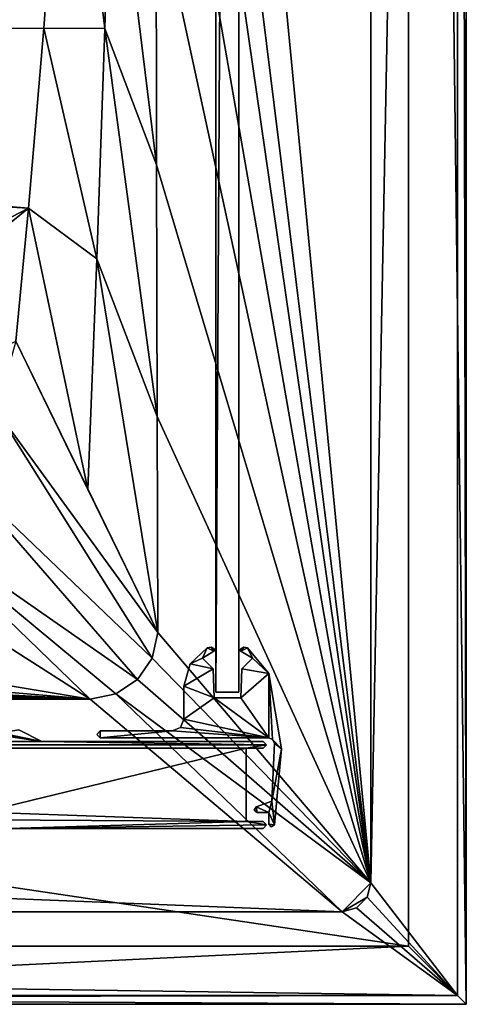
# Model space of a CAD drawing. Header units: metres. Extents: x -1004 to 0, y -808 to 0.
# Tile 60 of 96: x -77 to 0, y -804 to -634. Entities that reach past the tile are written whole.
import ezdxf

# ---------------------------------------------------------------- set-up
doc = ezdxf.new("R2010")
doc.units = ezdxf.units.M

msp = doc.modelspace()

# ---------------------------------------------------------------- linework, layer by layer
at = {"layer": 'top0'}
for points in [[(-77.18499, -756.729004, 2062.759766), (-80.447235, -757.269287, 2062.759766), (-73.206192, -758.710327, 2062.759766)], [(-77.18499, -756.729004, 163.059708), (-73.206192, -758.710327, 163.059708), (-80.447235, -757.269287, 163.059708)], [(-77.18499, -756.729004, 2062.759766), (-73.206192, -758.710327, 2062.759766), (-77.18499, -756.729004, 163.059708)], [(-73.206192, -758.710327, 2062.759766), (-73.206192, -758.710327, 163.059708), (-77.18499, -756.729004, 163.059708)], [(-922.158569, -757.498962, 2062.759766), (-930.71106, -758.710327, 2062.759766), (-73.206192, -758.710327, 2062.759766)], [(-930.71106, -758.710327, 163.059708), (-922.158569, -757.498962, 163.059708), (-73.206192, -758.710327, 163.059708)], [(-81.758682, -757.498962, 2062.759766), (-922.158569, -757.498962, 2062.759766), (-73.206192, -758.710327, 2062.759766)], [(-73.206192, -758.710327, 163.059708), (-922.158569, -757.498962, 163.059708), (-81.758682, -757.498962, 163.059708)], [(-73.206192, -758.710327, 2062.759766), (-81.082901, -757.498962, 2062.759766), (-81.758682, -757.498962, 2062.759766)], [(-73.206192, -758.710327, 163.059708), (-81.758682, -757.498962, 163.059708), (-81.082901, -757.498962, 163.059708)], [(-80.447235, -757.269287, 2062.759766), (-81.082901, -757.498962, 2062.759766), (-73.206192, -758.710327, 2062.759766)], [(-80.447235, -757.269287, 163.059708), (-73.206192, -758.710327, 163.059708), (-81.082901, -757.498962, 163.059708)], [(-34.461109, -759.310669, 2062.759766), (-930.71106, -758.710327, 2062.759766), (-969.456116, -759.310669, 2062.759766)], [(-969.456116, -759.310669, 163.059708), (-930.71106, -758.710327, 163.059708), (-34.461109, -759.310669, 163.059708)], [(-34.461109, -759.310669, 2062.759766), (-969.456116, -759.310669, 2062.759766), (-37.958637, -759.910339, 2062.759766)], [(-37.958637, -759.910339, 2062.759766), (-969.456116, -759.310669, 2062.759766), (-965.958618, -759.910339, 2062.759766)], [(-965.958618, -759.910339, 163.059708), (-969.456116, -759.310669, 163.059708), (-37.958637, -759.910339, 163.059708)], [(-37.958637, -759.910339, 163.059708), (-969.456116, -759.310669, 163.059708), (-34.461109, -759.310669, 163.059708)], [(-37.958637, -759.910339, 2062.759766), (-965.958618, -759.910339, 2062.759766), (-83.458664, -770.893066, 2062.759766)], [(-83.458664, -770.893066, 163.059708), (-965.958618, -759.910339, 163.059708), (-37.958637, -759.910339, 163.059708)], [(-73.206192, -758.710327, 2062.759766), (-930.71106, -758.710327, 2062.759766), (-34.461109, -759.310669, 2062.759766)], [(-34.461109, -759.310669, 163.059708), (-930.71106, -758.710327, 163.059708), (-73.206192, -758.710327, 163.059708)], [(-37.958637, -772.510315, 2062.759766), (-37.958637, -759.910339, 2062.759766), (-83.458664, -770.893066, 2062.759766)], [(-83.458664, -770.893066, 163.059708), (-37.958637, -759.910339, 163.059708), (-37.958637, -772.510315, 163.059708)], [(-35.058491, -758.710327, 2062.759766), (-73.206192, -758.710327, 2062.759766), (-34.461109, -759.310669, 2062.759766)], [(-73.206192, -758.710327, 2062.759766), (-35.058491, -758.710327, 2062.759766), (-73.206192, -758.710327, 163.059708)], [(-35.058491, -758.710327, 2062.759766), (-35.058491, -758.710327, 163.059708), (-73.206192, -758.710327, 163.059708)], [(-73.206192, -758.710327, 163.059708), (-35.058491, -758.710327, 163.059708), (-34.461109, -759.310669, 163.059708)], [(-35.058491, -759.910339, 2062.759766), (-34.461109, -759.310669, 2062.759766), (-37.958637, -759.910339, 2062.759766)], [(-34.461109, -759.310669, 163.059708), (-35.058491, -759.910339, 163.059708), (-37.958637, -759.910339, 163.059708)], [(-35.058491, -759.910339, 163.059708), (-35.058491, -759.910339, 2062.759766), (-37.958637, -759.910339, 163.059708)], [(-35.058491, -759.910339, 2062.759766), (-37.958637, -759.910339, 2062.759766), (-37.958637, -759.910339, 163.059708)], [(-37.958637, -759.910339, 2062.759766), (-37.958637, -772.510315, 2062.759766), (-37.958637, -759.910339, 163.059708)], [(-37.958637, -772.510315, 2062.759766), (-37.958637, -772.510315, 163.059708), (-37.958637, -759.910339, 163.059708)], [(-35.058491, -758.710327, 2062.759766), (-34.461109, -759.310669, 2062.759766), (-35.058491, -758.710327, 163.059708)], [(-34.461109, -759.310669, 2062.759766), (-34.461109, -759.310669, 163.059708), (-35.058491, -758.710327, 163.059708)], [(-34.461109, -759.310669, 2062.759766), (-35.058491, -759.910339, 2062.759766), (-34.461109, -759.310669, 163.059708)], [(-35.058491, -759.910339, 2062.759766), (-35.058491, -759.910339, 163.059708), (-34.461109, -759.310669, 163.059708)], [(-37.958637, -772.510315, 2062.759766), (-83.458664, -770.893066, 2062.759766), (-82.487244, -772.239868, 2062.759766)], [(-82.487244, -772.239868, 163.059708), (-83.458664, -770.893066, 163.059708), (-37.958637, -772.510315, 163.059708)], [(-78.958633, -773.710327, 2062.759766), (-37.958637, -772.510315, 2062.759766), (-82.487244, -772.239868, 2062.759766)], [(-82.487244, -772.239868, 163.059708), (-37.958637, -772.510315, 163.059708), (-78.958633, -773.710327, 163.059708)], [(-34.461384, -773.110596, 2062.759766), (-37.958637, -772.510315, 2062.759766), (-78.958633, -773.710327, 2062.759766)], [(-37.958637, -772.510315, 163.059708), (-34.461384, -773.110596, 163.059708), (-78.958633, -773.710327, 163.059708)], [(-35.058491, -773.710327, 2062.759766), (-34.461384, -773.110596, 2062.759766), (-78.958633, -773.710327, 2062.759766)], [(-78.958633, -773.710327, 163.059708), (-34.461384, -773.110596, 163.059708), (-35.058491, -773.710327, 163.059708)], [(-35.058491, -773.710327, 163.059708), (-35.058491, -773.710327, 2062.759766), (-78.958633, -773.710327, 163.059708)], [(-35.058491, -773.710327, 2062.759766), (-78.958633, -773.710327, 2062.759766), (-78.958633, -773.710327, 163.059708)], [(-34.461384, -773.110596, 2062.759766), (-35.058491, -772.510315, 2062.759766), (-37.958637, -772.510315, 2062.759766)], [(-37.958637, -772.510315, 2062.759766), (-35.058491, -772.510315, 2062.759766), (-37.958637, -772.510315, 163.059708)], [(-35.058491, -772.510315, 2062.759766), (-35.058491, -772.510315, 163.059708), (-37.958637, -772.510315, 163.059708)], [(-37.958637, -772.510315, 163.059708), (-35.058491, -772.510315, 163.059708), (-34.461384, -773.110596, 163.059708)], [(-35.058491, -772.510315, 2062.759766), (-34.461384, -773.110596, 2062.759766), (-35.058491, -772.510315, 163.059708)], [(-34.461384, -773.110596, 2062.759766), (-34.461384, -773.110596, 163.059708), (-35.058491, -772.510315, 163.059708)], [(-34.461384, -773.110596, 2062.759766), (-35.058491, -773.710327, 2062.759766), (-34.461384, -773.110596, 163.059708)], [(-35.058491, -773.710327, 2062.759766), (-35.058491, -773.710327, 163.059708), (-34.461384, -773.110596, 163.059708)]]:
    msp.add_3dface(points, dxfattribs=at)
at = {"layer": 'top01'}
for points in [[(-39.21645, -750.206116, 164.559738), (-43.21645, -750.206116, 164.559738), (-39.21645, -57.206142, 164.559738)], [(-43.21645, -750.206116, 164.559738), (-43.21645, -57.206142, 164.559738), (-39.21645, -57.206142, 164.559738)], [(-39.21645, -750.206116, 2061.559814), (-39.21645, -57.206142, 2061.559814), (-43.21645, -750.206116, 2061.559814)], [(-39.21645, -57.206142, 2061.559814), (-43.21645, -57.206142, 2061.559814), (-43.21645, -750.206116, 2061.559814)], [(-43.21645, -57.206142, 2061.559814), (-43.21645, -57.206142, 164.559738), (-43.21645, -750.206116, 2061.559814)], [(-43.21645, -57.206142, 164.559738), (-43.21645, -750.206116, 164.559738), (-43.21645, -750.206116, 2061.559814)], [(-39.21645, -750.206116, 2061.559814), (-39.21645, -750.206116, 164.559738), (-39.21645, -57.206142, 2061.559814)], [(-39.21645, -750.206116, 164.559738), (-39.21645, -57.206142, 164.559738), (-39.21645, -57.206142, 2061.559814)], [(-39.21645, -750.206116, 164.559738), (-39.21645, -750.206116, 2061.559814), (-43.21645, -750.206116, 164.559738)], [(-39.21645, -750.206116, 2061.559814), (-43.21645, -750.206116, 2061.559814), (-43.21645, -750.206116, 164.559738)]]:
    msp.add_3dface(points, dxfattribs=at)
at = {"layer": 'top0123'}
for points in [[(-47.632549, -745.339966, 163.059708), (-44.705002, -742.577332, 163.059708), (-45.530708, -744.355042, 163.059753)], [(-44.705002, -742.577332, 163.059708), (-47.632549, -745.339966, 163.059708), (-44.705002, -742.577332, 2063.059814)], [(-47.632549, -745.339966, 163.059708), (-47.632549, -745.339966, 2063.059814), (-44.705002, -742.577332, 2063.059814)], [(-44.705002, -742.577332, 2063.059814), (-47.632549, -745.339966, 2063.059814), (-45.530708, -744.355042, 2063.059814)], [(-44.705002, -742.577332, 163.059708), (-43.544807, -743.147949, 163.059708), (-45.530708, -744.355042, 163.059753)], [(-43.544807, -743.147949, 2063.059814), (-44.705002, -742.577332, 2063.059814), (-45.530708, -744.355042, 2063.059814)], [(-45.530708, -744.355042, 163.059753), (-43.544807, -743.147949, 163.059708), (-45.530708, -744.355042, 2063.059814)], [(-43.544807, -743.147949, 163.059708), (-43.544807, -743.147949, 2063.059814), (-45.530708, -744.355042, 2063.059814)], [(-44.705002, -742.577332, 163.059708), (-44.036663, -742.484619, 163.059708), (-43.544807, -743.147949, 163.059708)], [(-44.036663, -742.484619, 163.059708), (-44.705002, -742.577332, 163.059708), (-44.036663, -742.484619, 2063.059814)], [(-44.705002, -742.577332, 163.059708), (-44.705002, -742.577332, 2063.059814), (-44.036663, -742.484619, 2063.059814)], [(-44.036663, -742.484619, 2063.059814), (-44.705002, -742.577332, 2063.059814), (-43.544807, -743.147949, 2063.059814)], [(-44.036663, -742.484619, 163.059708), (-43.460598, -742.835876, 163.059708), (-43.544807, -743.147949, 163.059708)], [(-43.460598, -742.835876, 163.059708), (-44.036663, -742.484619, 163.059708), (-43.460598, -742.835876, 2063.059814)], [(-44.036663, -742.484619, 163.059708), (-44.036663, -742.484619, 2063.059814), (-43.460598, -742.835876, 2063.059814)], [(-43.460598, -742.835876, 2063.059814), (-44.036663, -742.484619, 2063.059814), (-43.544807, -743.147949, 2063.059814)], [(-43.544807, -743.147949, 163.059708), (-43.460598, -742.835876, 163.059708), (-43.423992, -743.013245, 163.059708)], [(-43.544807, -743.147949, 2063.059814), (-43.423992, -743.013245, 2063.059814), (-43.460598, -742.835876, 2063.059814)], [(-43.544807, -743.147949, 163.059708), (-43.423992, -743.013245, 163.059708), (-43.544807, -743.147949, 2063.059814)], [(-43.423992, -743.013245, 163.059708), (-43.423992, -743.013245, 2063.059814), (-43.544807, -743.147949, 2063.059814)], [(-43.423992, -743.013245, 163.059708), (-43.460598, -742.835876, 163.059708), (-43.423992, -743.013245, 2063.059814)], [(-43.460598, -742.835876, 163.059708), (-43.460598, -742.835876, 2063.059814), (-43.423992, -743.013245, 2063.059814)], [(-38.888092, -743.147949, 163.059708), (-39.009068, -743.013245, 163.059708), (-38.972301, -742.835876, 163.059708)], [(-38.972301, -742.835876, 163.059708), (-39.009068, -743.013245, 163.059708), (-38.972301, -742.835876, 2063.059814)], [(-39.009068, -743.013245, 163.059708), (-39.009068, -743.013245, 2063.059814), (-38.972301, -742.835876, 2063.059814)], [(-38.972301, -742.835876, 2063.059814), (-39.009068, -743.013245, 2063.059814), (-38.888092, -743.147949, 2063.059814)], [(-39.009068, -743.013245, 163.059708), (-38.888092, -743.147949, 163.059708), (-39.009068, -743.013245, 2063.059814)], [(-38.888092, -743.147949, 163.059708), (-38.888092, -743.147949, 2063.059814), (-39.009068, -743.013245, 2063.059814)], [(-38.888092, -743.147949, 163.059708), (-38.972301, -742.835876, 163.059708), (-38.396229, -742.484619, 163.059708)], [(-38.396229, -742.484619, 163.059708), (-38.972301, -742.835876, 163.059708), (-38.396229, -742.484619, 2063.059814)], [(-38.972301, -742.835876, 163.059708), (-38.972301, -742.835876, 2063.059814), (-38.396229, -742.484619, 2063.059814)], [(-38.396229, -742.484619, 2063.059814), (-38.972301, -742.835876, 2063.059814), (-38.888092, -743.147949, 2063.059814)], [(-37.727898, -742.577332, 163.059708), (-38.888092, -743.147949, 163.059708), (-38.396229, -742.484619, 163.059708)], [(-38.396229, -742.484619, 2063.059814), (-38.888092, -743.147949, 2063.059814), (-37.727898, -742.577332, 2063.059814)], [(-36.90218, -744.355042, 163.059708), (-38.888092, -743.147949, 163.059708), (-37.727898, -742.577332, 163.059708)], [(-38.888092, -743.147949, 2063.059814), (-36.90218, -744.355042, 2063.059814), (-37.727898, -742.577332, 2063.059814)], [(-38.888092, -743.147949, 163.059708), (-36.90218, -744.355042, 163.059708), (-38.888092, -743.147949, 2063.059814)], [(-36.90218, -744.355042, 163.059708), (-36.90218, -744.355042, 2063.059814), (-38.888092, -743.147949, 2063.059814)], [(-37.727898, -742.577332, 163.059708), (-38.396229, -742.484619, 163.059708), (-37.727898, -742.577332, 2063.059814)], [(-38.396229, -742.484619, 163.059708), (-38.396229, -742.484619, 2063.059814), (-37.727898, -742.577332, 2063.059814)], [(-34.0513, -747.00061, 163.059708), (-36.90218, -744.355042, 163.059708), (-37.727898, -742.577332, 163.059708)], [(-34.0513, -747.00061, 163.059708), (-37.727898, -742.577332, 163.059708), (-34.0513, -747.00061, 2063.059814)], [(-37.727898, -742.577332, 163.059708), (-37.727898, -742.577332, 2063.059814), (-34.0513, -747.00061, 2063.059814)], [(-37.727898, -742.577332, 2063.059814), (-36.90218, -744.355042, 2063.059814), (-34.0513, -747.00061, 2063.059814)], [(-47.632549, -745.339966, 163.059708), (-45.530708, -744.355042, 163.059753), (-43.684361, -746.201355, 163.059708)], [(-45.530708, -744.355042, 2063.059814), (-47.632549, -745.339966, 2063.059814), (-43.684361, -746.201355, 2063.059814)], [(-45.530708, -744.355042, 163.059753), (-45.530708, -744.355042, 2063.059814), (-43.684361, -746.201355, 163.059708)], [(-45.530708, -744.355042, 2063.059814), (-43.684361, -746.201355, 2063.059814), (-43.684361, -746.201355, 163.059708)], [(-34.0513, -747.00061, 163.059708), (-38.748543, -746.201355, 163.059708), (-36.90218, -744.355042, 163.059708)], [(-38.748543, -746.201355, 163.059708), (-38.748543, -746.201355, 2063.059814), (-36.90218, -744.355042, 163.059708)], [(-38.748543, -746.201355, 2063.059814), (-36.90218, -744.355042, 2063.059814), (-36.90218, -744.355042, 163.059708)], [(-36.90218, -744.355042, 2063.059814), (-38.748543, -746.201355, 2063.059814), (-34.0513, -747.00061, 2063.059814)], [(-48.71645, -749.216614, 163.059708), (-47.632549, -745.339966, 163.059708), (-43.684361, -746.201355, 163.059708)], [(-47.632549, -745.339966, 163.059708), (-48.71645, -749.216614, 163.059708), (-47.632549, -745.339966, 2063.059814)], [(-48.71645, -749.216614, 163.059708), (-48.71645, -749.216614, 2063.059814), (-47.632549, -745.339966, 2063.059814)], [(-47.632549, -745.339966, 2063.059814), (-48.71645, -749.216614, 2063.059814), (-43.684361, -746.201355, 2063.059814)], [(-48.71645, -749.216614, 163.059708), (-43.684361, -746.201355, 163.059708), (-43.50959, -751.206116, 163.059708)], [(-43.684361, -746.201355, 2063.059814), (-48.71645, -749.216614, 2063.059814), (-43.50959, -751.206116, 2063.059814)], [(-43.684361, -746.201355, 163.059708), (-43.684361, -746.201355, 2063.059814), (-43.50959, -751.206116, 163.059708)], [(-43.684361, -746.201355, 2063.059814), (-43.50959, -751.206116, 2063.059814), (-43.50959, -751.206116, 163.059708)], [(-38.923309, -751.206116, 163.059708), (-38.748543, -746.201355, 163.059708), (-34.0513, -747.00061, 163.059708)], [(-38.923309, -751.206116, 163.059708), (-38.923309, -751.206116, 2063.059814), (-38.748543, -746.201355, 163.059708)], [(-38.923309, -751.206116, 2063.059814), (-38.748543, -746.201355, 2063.059814), (-38.748543, -746.201355, 163.059708)], [(-34.0513, -747.00061, 2063.059814), (-38.748543, -746.201355, 2063.059814), (-38.923309, -751.206116, 2063.059814)], [(-34.093468, -758.10614, 163.059708), (-38.923309, -751.206116, 163.059708), (-34.0513, -747.00061, 163.059708)], [(-34.0513, -747.00061, 2063.059814), (-38.923309, -751.206116, 2063.059814), (-34.093468, -758.10614, 2063.059814)], [(-34.093468, -758.10614, 163.059708), (-34.0513, -747.00061, 163.059708), (-33.407471, -758.380737, 163.059708)], [(-33.407471, -758.380737, 2063.059814), (-34.0513, -747.00061, 2063.059814), (-34.093468, -758.10614, 2063.059814)], [(-34.0513, -747.00061, 163.059708), (-31.852623, -759.978821, 163.059708), (-33.407471, -758.380737, 163.059708)], [(-31.852623, -759.978821, 163.059708), (-34.0513, -747.00061, 163.059708), (-31.852623, -759.978821, 2063.059814)], [(-34.0513, -747.00061, 163.059708), (-34.0513, -747.00061, 2063.059814), (-31.852623, -759.978821, 2063.059814)], [(-31.852623, -759.978821, 2063.059814), (-34.0513, -747.00061, 2063.059814), (-33.407471, -758.380737, 2063.059814)], [(-48.71645, -754.906128, 163.059708), (-48.71645, -749.216614, 163.059708), (-43.50959, -751.206116, 163.059708)], [(-48.71645, -754.906128, 163.059708), (-48.71645, -754.906128, 2063.059814), (-48.71645, -749.216614, 163.059708)], [(-48.71645, -754.906128, 2063.059814), (-48.71645, -749.216614, 2063.059814), (-48.71645, -749.216614, 163.059708)], [(-48.71645, -749.216614, 2063.059814), (-48.71645, -754.906128, 2063.059814), (-43.50959, -751.206116, 2063.059814)], [(-48.71645, -754.906128, 163.059708), (-43.50959, -751.206116, 163.059708), (-34.093468, -758.10614, 163.059708)], [(-43.50959, -751.206116, 2063.059814), (-48.71645, -754.906128, 2063.059814), (-34.093468, -758.10614, 2063.059814)], [(-34.093468, -758.10614, 163.059708), (-43.50959, -751.206116, 163.059708), (-38.923309, -751.206116, 163.059708)], [(-38.923309, -751.206116, 163.059708), (-43.50959, -751.206116, 163.059708), (-38.923309, -751.206116, 2063.059814)], [(-43.50959, -751.206116, 163.059708), (-43.50959, -751.206116, 2063.059814), (-38.923309, -751.206116, 2063.059814)], [(-34.093468, -758.10614, 2063.059814), (-38.923309, -751.206116, 2063.059814), (-43.50959, -751.206116, 2063.059814)], [(-49.304543, -756.318115, 163.059708), (-48.71645, -754.906128, 163.059708), (-34.093468, -758.10614, 163.059708)], [(-48.71645, -754.906128, 163.059708), (-49.304543, -756.318115, 163.059708), (-48.71645, -754.906128, 2063.059814)], [(-49.304543, -756.318115, 163.059708), (-49.304543, -756.318115, 2063.059814), (-48.71645, -754.906128, 2063.059814)], [(-34.093468, -758.10614, 2063.059814), (-48.71645, -754.906128, 2063.059814), (-49.304543, -756.318115, 2063.059814)], [(-49.304543, -756.318115, 163.059708), (-34.093468, -758.10614, 163.059708), (-50.71645, -756.906128, 163.059708)], [(-49.304543, -756.318115, 163.059708), (-50.71645, -756.906128, 163.059708), (-49.304543, -756.318115, 2063.059814)], [(-50.71645, -756.906128, 163.059708), (-50.71645, -756.906128, 2063.059814), (-49.304543, -756.318115, 2063.059814)], [(-50.71645, -756.906128, 2063.059814), (-34.093468, -758.10614, 2063.059814), (-49.304543, -756.318115, 2063.059814)], [(-63.163822, -758.10614, 163.059708), (-63.761456, -757.506042, 163.059753), (-63.163822, -756.906128, 163.059708)], [(-63.163822, -756.906128, 163.059708), (-63.761456, -757.506042, 163.059753), (-63.163822, -756.906128, 2063.059814)], [(-63.761456, -757.506042, 163.059753), (-63.761456, -757.506042, 2063.059814), (-63.163822, -756.906128, 2063.059814)], [(-63.163822, -756.906128, 2063.059814), (-63.761456, -757.506042, 2063.059814), (-63.163822, -758.10614, 2063.059814)], [(-63.761456, -757.506042, 163.059753), (-63.163822, -758.10614, 163.059708), (-63.761456, -757.506042, 2063.059814)], [(-63.163822, -758.10614, 163.059708), (-63.163822, -758.10614, 2063.059814), (-63.761456, -757.506042, 2063.059814)], [(-34.093468, -758.10614, 163.059708), (-63.163822, -758.10614, 163.059708), (-50.71645, -756.906128, 163.059708)], [(-50.71645, -756.906128, 163.059708), (-63.163822, -758.10614, 163.059708), (-63.163822, -756.906128, 163.059708)], [(-50.71645, -756.906128, 163.059708), (-63.163822, -756.906128, 163.059708), (-50.71645, -756.906128, 2063.059814)], [(-63.163822, -756.906128, 163.059708), (-63.163822, -756.906128, 2063.059814), (-50.71645, -756.906128, 2063.059814)], [(-63.163822, -756.906128, 2063.059814), (-63.163822, -758.10614, 2063.059814), (-50.71645, -756.906128, 2063.059814)], [(-63.163822, -758.10614, 2063.059814), (-34.093468, -758.10614, 2063.059814), (-50.71645, -756.906128, 2063.059814)], [(-34.093468, -758.10614, 163.059708), (-34.093468, -758.10614, 2063.059814), (-63.163822, -758.10614, 163.059708)], [(-34.093468, -758.10614, 2063.059814), (-63.163822, -758.10614, 2063.059814), (-63.163822, -758.10614, 163.059708)], [(-34.093468, -758.10614, 163.059708), (-33.407471, -758.380737, 163.059708), (-34.093468, -758.10614, 2063.059814)], [(-33.407471, -758.380737, 163.059708), (-33.407471, -758.380737, 2063.059814), (-34.093468, -758.10614, 2063.059814)], [(-33.407471, -758.380737, 163.059708), (-31.852623, -759.978821, 163.059708), (-33.095024, -759.050293, 163.059708)], [(-33.407471, -758.380737, 163.059708), (-33.095024, -759.050293, 163.059708), (-33.407471, -758.380737, 2063.059814)], [(-33.095024, -759.050293, 163.059708), (-33.095024, -759.050293, 2063.059814), (-33.407471, -758.380737, 2063.059814)], [(-33.095024, -759.050293, 2063.059814), (-31.852623, -759.978821, 2063.059814), (-33.407471, -758.380737, 2063.059814)], [(-31.852623, -759.978821, 163.059708), (-33.558517, -769.010315, 163.059708), (-33.095024, -759.050293, 163.059708)], [(-33.095024, -759.050293, 163.059708), (-33.558517, -769.010315, 163.059708), (-33.095024, -759.050293, 2063.059814)], [(-33.558517, -769.010315, 163.059708), (-33.558517, -769.010315, 2063.059814), (-33.095024, -759.050293, 2063.059814)], [(-33.095024, -759.050293, 2063.059814), (-33.558517, -769.010315, 2063.059814), (-31.852623, -759.978821, 2063.059814)], [(-31.852623, -759.978821, 163.059708), (-33.1143, -773.081299, 163.059708), (-33.558517, -769.010315, 163.059708)], [(-33.558517, -769.010315, 2063.059814), (-33.1143, -773.081299, 2063.059814), (-31.852623, -759.978821, 2063.059814)], [(-33.1143, -773.081299, 163.059708), (-31.852623, -759.978821, 163.059708), (-33.1143, -773.081299, 2063.059814)], [(-31.852623, -759.978821, 163.059708), (-31.852623, -759.978821, 2063.059814), (-33.1143, -773.081299, 2063.059814)], [(-36.257977, -769.992737, 163.059708), (-36.086967, -770.962585, 163.059708), (-36.578068, -770.549194, 163.059708)], [(-36.257977, -769.992737, 163.059708), (-36.578068, -770.549194, 163.059708), (-36.257977, -769.992737, 2063.059814)], [(-36.578068, -770.549194, 163.059708), (-36.578068, -770.549194, 2063.059814), (-36.257977, -769.992737, 2063.059814)], [(-36.257977, -769.992737, 2063.059814), (-36.578068, -770.549194, 2063.059814), (-36.086967, -770.962585, 2063.059814)], [(-33.558517, -769.010315, 163.059708), (-34.086967, -770.962585, 163.059708), (-36.257977, -769.992737, 163.059708)], [(-36.257977, -769.992737, 163.059708), (-36.257977, -769.992737, 2063.059814), (-33.558517, -769.010315, 163.059708)], [(-36.257977, -769.992737, 2063.059814), (-33.558517, -769.010315, 2063.059814), (-33.558517, -769.010315, 163.059708)], [(-33.558517, -769.010315, 2063.059814), (-36.257977, -769.992737, 2063.059814), (-34.086967, -770.962585, 2063.059814)], [(-34.086967, -770.962585, 163.059708), (-36.086967, -770.962585, 163.059708), (-36.257977, -769.992737, 163.059708)], [(-34.086967, -770.962585, 2063.059814), (-36.257977, -769.992737, 2063.059814), (-36.086967, -770.962585, 2063.059814)], [(-33.1143, -773.081299, 163.059708), (-34.086967, -770.962585, 163.059708), (-33.558517, -769.010315, 163.059708)], [(-33.1143, -773.081299, 2063.059814), (-33.558517, -769.010315, 2063.059814), (-34.086967, -770.962585, 2063.059814)], [(-36.578068, -770.549194, 163.059708), (-36.086967, -770.962585, 163.059708), (-36.578068, -770.549194, 2063.059814)], [(-36.086967, -770.962585, 163.059708), (-36.086967, -770.962585, 2063.059814), (-36.578068, -770.549194, 2063.059814)], [(-34.086967, -770.962585, 163.059708), (-34.086967, -770.962585, 2063.059814), (-36.086967, -770.962585, 163.059708)], [(-34.086967, -770.962585, 2063.059814), (-36.086967, -770.962585, 2063.059814), (-36.086967, -770.962585, 163.059708)], [(-34.086967, -772.969849, 163.059708), (-34.086967, -770.962585, 163.059708), (-33.1143, -773.081299, 163.059708)], [(-34.086967, -772.969849, 163.059708), (-34.086967, -772.969849, 2063.059814), (-34.086967, -770.962585, 163.059708)], [(-34.086967, -772.969849, 2063.059814), (-34.086967, -770.962585, 2063.059814), (-34.086967, -770.962585, 163.059708)], [(-34.086967, -770.962585, 2063.059814), (-34.086967, -772.969849, 2063.059814), (-33.1143, -773.081299, 2063.059814)], [(-33.650192, -773.457886, 163.059708), (-34.086967, -772.969849, 163.059708), (-33.1143, -773.081299, 163.059708)], [(-34.086967, -772.969849, 163.059708), (-33.650192, -773.457886, 163.059708), (-34.086967, -772.969849, 2063.059814)], [(-33.650192, -773.457886, 163.059708), (-33.650192, -773.457886, 2063.059814), (-34.086967, -772.969849, 2063.059814)], [(-34.086967, -772.969849, 2063.059814), (-33.650192, -773.457886, 2063.059814), (-33.1143, -773.081299, 2063.059814)], [(-33.650192, -773.457886, 163.059708), (-33.1143, -773.081299, 163.059708), (-33.650192, -773.457886, 2063.059814)], [(-33.1143, -773.081299, 163.059708), (-33.1143, -773.081299, 2063.059814), (-33.650192, -773.457886, 2063.059814)]]:
    msp.add_3dface(points, dxfattribs=at)
at = {"layer": 'top0123413'}
for points in [[(-0.000011, -804.032166), (-10, -10), (0, 0)], [(0, 0), (-1.527202, -1.527202, 175), (-0.000011, -804.032166)], [(-16.461397, -20.921553, 175), (-16.461384, -783.110596, 175), (-1.527202, -1.527202, 175)], [(-1.527202, -1.527202, 175), (-16.461384, -783.110596, 175), (-1.527213, -802.504944, 175)], [(-1.527202, -1.527202, 175), (-1.527213, -802.504944, 175), (-0.000011, -804.032166)], [(-10, -10, 90), (-470.61264, -638.481506, 90), (-477.800262, -632.855408, 90)], [(-217.024689, -763.271118, 90), (-470.61264, -638.481506, 90), (-10, -10, 90)], [(-10.00001, -794.032166, 90), (-217.024689, -763.271118, 90), (-10, -10, 90)], [(-10.00001, -794.032166), (-10, -10), (-0.000011, -804.032166)], [(-10, -10, 90), (-10, -10), (-10.00001, -794.032166, 90)], [(-10, -10), (-10.00001, -794.032166), (-10.00001, -794.032166, 90)], [(-16.461397, -20.921553, 163.059708), (-53.781029, -397.188965, 163.059708), (-16.461384, -783.110596, 163.059708)], [(-16.461397, -20.921553, 175), (-16.461397, -20.921553, 163.059708), (-16.461384, -783.110596, 175)], [(-16.461397, -20.921553, 163.059708), (-16.461384, -783.110596, 163.059708), (-16.461384, -783.110596, 175)], [(-53.781029, -397.188965, 163.059708), (-53.731449, -483.550323, 163.059708), (-16.461384, -783.110596, 163.059708)], [(-16.461384, -783.110596, 163.059708), (-53.731449, -483.550323, 163.059708), (-53.678703, -525.868591, 163.059708)], [(-53.678703, -525.868591, 163.059708), (-53.606434, -570.398621, 163.059708), (-16.461384, -783.110596, 163.059708)], [(-53.606434, -570.398621, 163.059708), (-53.525013, -612.276978, 163.059708), (-16.461384, -783.110596, 163.059708)], [(-446.666656, -635.821777, 108.924751), (-68.972, -581.893311, 109.866074), (-455.945892, -624.124634, 109.128922)], [(-446.666656, -635.821777, 108.924751), (-72.863602, -635.790283, 108.925301), (-68.972, -581.893311, 109.866074)], [(-68.972, -581.893311, 109.866074), (-72.863602, -635.790283, 108.925301), (-62.382523, -635.832275, 136.283493)], [(-68.972, -581.893311, 109.866074), (-62.382523, -635.832275, 136.283493), (-61.229595, -596.083923, 136.442902)], [(-61.229595, -596.083923, 136.442902), (-62.382523, -635.832275, 136.283493), (-53.420635, -659.362183, 163.059708)], [(-53.420635, -659.362183, 163.059708), (-53.525013, -612.276978, 163.059708), (-61.229595, -596.083923, 136.442902)], [(-16.461384, -783.110596, 163.059708), (-53.525013, -612.276978, 163.059708), (-53.420635, -659.362183, 163.059708)], [(-75.543327, -666.815796, 108.383751), (-72.863602, -635.790283, 108.925301), (-446.666656, -635.821777, 108.924751)], [(-441.436462, -646.210693, 108.743408), (-75.543327, -666.815796, 108.383751), (-446.666656, -635.821777, 108.924751)], [(-72.863602, -635.790283, 108.925301), (-75.543327, -666.815796, 108.383751), (-63.72921, -675.568481, 136.136673)], [(-72.863602, -635.790283, 108.925301), (-63.72921, -675.568481, 136.136673), (-62.382523, -635.832275, 136.283493)], [(-62.382523, -635.832275, 136.283493), (-63.72921, -675.568481, 136.136673), (-53.315426, -702.705811, 163.059708)], [(-62.382523, -635.832275, 136.283493), (-53.315426, -702.705811, 163.059708), (-53.420635, -659.362183, 163.059708)], [(-196.51123, -729.609436, 107.287682), (-75.543327, -666.815796, 108.383751), (-441.436462, -646.210693, 108.743408)], [(-53.420635, -659.362183, 163.059708), (-53.315426, -702.705811, 163.059708), (-16.461384, -783.110596, 163.059708)], [(-196.51123, -729.609436, 107.287682), (-148.630966, -725.78241, 107.354485), (-75.543327, -666.815796, 108.383751)], [(-148.630966, -725.78241, 107.354485), (-77.732971, -689.748474, 107.983459), (-75.543327, -666.815796, 108.383751)], [(-75.543327, -666.815796, 108.383751), (-77.732971, -689.748474, 107.983459), (-65.269745, -715.295654, 135.997849)], [(-75.543327, -666.815796, 108.383751), (-65.269745, -715.295654, 135.997849), (-63.72921, -675.568481, 136.136673)], [(-63.72921, -675.568481, 136.136673), (-65.269745, -715.295654, 135.997849), (-53.220253, -739.955444, 163.059708)], [(-63.72921, -675.568481, 136.136673), (-53.220253, -739.955444, 163.059708), (-53.315426, -702.705811, 163.059708)], [(-77.732971, -689.748474, 107.983459), (-81.116722, -701.707336, 107.774712), (-53.220253, -739.955444, 163.059708)], [(-65.269745, -715.295654, 135.997849), (-77.732971, -689.748474, 107.983459), (-53.220253, -739.955444, 163.059708)], [(-81.116722, -701.707336, 107.774712), (-88.315208, -711.812134, 107.598335), (-54.174671, -744.342712, 163.059708)], [(-53.220253, -739.955444, 163.059708), (-81.116722, -701.707336, 107.774712), (-54.174671, -744.342712, 163.059708)], [(-53.315426, -702.705811, 163.059708), (-53.220253, -739.955444, 163.059708), (-16.461384, -783.110596, 163.059708)], [(-88.315208, -711.812134, 107.598335), (-98.493874, -718.982056, 107.473183), (-56.742756, -748.033386, 163.059708)], [(-54.174671, -744.342712, 163.059708), (-88.315208, -711.812134, 107.598335), (-56.742756, -748.033386, 163.059708)], [(-98.493874, -718.982056, 107.473183), (-110.518028, -722.321716, 107.414894), (-64.87928, -751.444458, 163.059708)], [(-56.742756, -748.033386, 163.059708), (-98.493874, -718.982056, 107.473183), (-60.480293, -750.533447, 163.059708)], [(-98.493874, -718.982056, 107.473183), (-64.87928, -751.444458, 163.059708), (-60.480293, -750.533447, 163.059708)], [(-110.518028, -722.321716, 107.414894), (-139.141571, -739.092041, 135.433685), (-64.87928, -751.444458, 163.059708)], [(-139.141571, -739.092041, 135.433685), (-190.948242, -740.825867, 135.221756), (-64.87928, -751.444458, 163.059708)], [(-64.87928, -751.444458, 163.059708), (-190.948242, -740.825867, 135.221756), (-242.770691, -742.300293, 135.031372)], [(-53.220253, -739.955444, 163.059708), (-54.174671, -744.342712, 163.059708), (-16.461384, -783.110596, 163.059708)], [(-64.87928, -751.444458, 163.059708), (-242.770691, -742.300293, 135.031372), (-294.606232, -743.512634, 134.868439)], [(-346.450989, -744.4599, 134.737961), (-398.302673, -745.139038, 134.642822), (-64.87928, -751.444458, 163.059708)], [(-346.450989, -744.4599, 134.737961), (-64.87928, -751.444458, 163.059708), (-294.606232, -743.512634, 134.868439)], [(-16.461384, -783.110596, 163.059708), (-54.174671, -744.342712, 163.059708), (-56.742756, -748.033386, 163.059708)], [(-64.87928, -751.444458, 163.059708), (-605.734558, -745.139038, 134.642822), (-939.157776, -751.444458, 163.059708)], [(-398.302673, -745.139038, 134.642822), (-605.734558, -745.139038, 134.642822), (-64.87928, -751.444458, 163.059708)], [(-16.461384, -783.110596, 163.059708), (-56.742756, -748.033386, 163.059708), (-60.480293, -750.533447, 163.059708)], [(-21.421581, -788.070801, 163.059708), (-939.157776, -751.444458, 163.059708), (-982.615723, -788.070801, 163.059708)], [(-64.87928, -751.444458, 163.059708), (-939.157776, -751.444458, 163.059708), (-21.421581, -788.070801, 163.059708)], [(-60.480293, -750.533447, 163.059708), (-64.87928, -751.444458, 163.059708), (-21.421581, -788.070801, 163.059708)], [(-21.421581, -788.070801, 163.059708), (-16.461384, -783.110596, 163.059708), (-60.480293, -750.533447, 163.059708)], [(-10.00001, -794.032166, 90), (-217.024689, -794.032166, 90), (-217.024689, -763.271118, 90)], [(-17.125923, -785.590698, 163.059708), (-16.461384, -783.110596, 163.059708), (-21.421581, -788.070801, 163.059708)], [(-16.461384, -783.110596, 175), (-17.125923, -785.590698, 175), (-1.527213, -802.504944, 175)], [(-16.461384, -783.110596, 175), (-16.461384, -783.110596, 163.059708), (-17.125923, -785.590698, 175)], [(-16.461384, -783.110596, 163.059708), (-17.125923, -785.590698, 163.059708), (-17.125923, -785.590698, 175)], [(-18.941483, -787.40625, 163.059708), (-17.125923, -785.590698, 163.059708), (-21.421581, -788.070801, 163.059708)], [(-1.527213, -802.504944, 175), (-17.125923, -785.590698, 175), (-18.941483, -787.40625, 175)], [(-17.125923, -785.590698, 175), (-17.125923, -785.590698, 163.059708), (-18.941483, -787.40625, 163.059708)], [(-18.941483, -787.40625, 163.059708), (-18.941483, -787.40625, 175), (-17.125923, -785.590698, 175)], [(-18.941483, -787.40625, 175), (-21.421581, -788.070801, 175), (-1.527213, -802.504944, 175)], [(-21.421581, -788.070801, 163.059708), (-21.421581, -788.070801, 175), (-18.941483, -787.40625, 163.059708)], [(-21.421581, -788.070801, 175), (-18.941483, -787.40625, 175), (-18.941483, -787.40625, 163.059708)], [(-1.527213, -802.504944, 175), (-982.615723, -788.070801, 175), (-1002.510071, -802.504944, 175)], [(-21.421581, -788.070801, 175), (-982.615723, -788.070801, 175), (-1.527213, -802.504944, 175)], [(-21.421581, -788.070801, 175), (-21.421581, -788.070801, 163.059708), (-982.615723, -788.070801, 175)], [(-21.421581, -788.070801, 163.059708), (-982.615723, -788.070801, 163.059708), (-982.615723, -788.070801, 175)], [(-217.024689, -804.032166), (-10.00001, -794.032166), (-0.000011, -804.032166)], [(-217.024689, -804.032166), (-217.024689, -794.032166), (-10.00001, -794.032166)], [(-10.00001, -794.032166), (-217.024689, -794.032166), (-10.00001, -794.032166, 90)], [(-217.024689, -794.032166), (-217.024689, -794.032166, 90), (-10.00001, -794.032166, 90)], [(-217.024689, -802.890076, 130.867477), (-1.527213, -802.504944, 175), (-1002.510071, -802.504944, 175)], [(-0.000011, -804.032166), (-1.527213, -802.504944, 175), (-217.024689, -802.890076, 130.867477)], [(-217.024689, -804.032166), (-0.000011, -804.032166), (-217.024689, -802.890076, 130.867477)]]:
    msp.add_3dface(points, dxfattribs=at)

doc.saveas('drawing.dxf')
